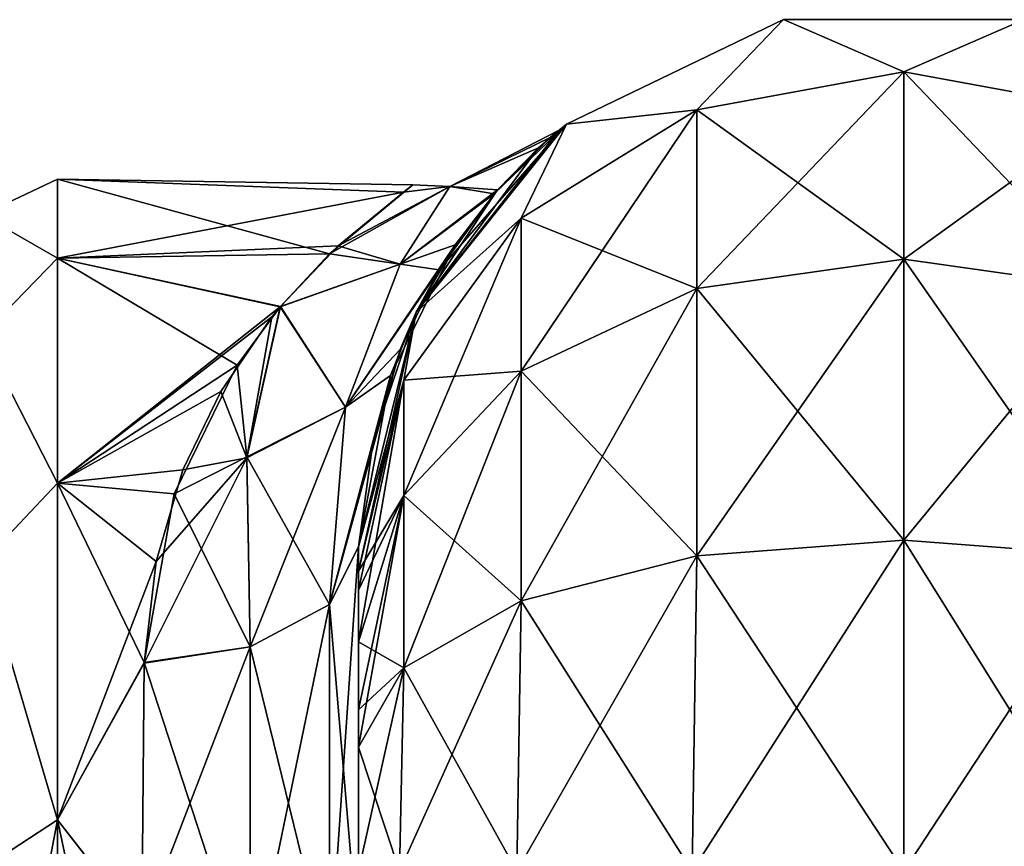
# Model space of a CAD drawing. Extents: x -23 to 470, y -1800 to 0.
# Tile 178 of 243: x 95 to 117, y -19 to 0. Entities that reach past the tile are written whole.
import ezdxf

# ---------------------------------------------------------------- set-up
doc = ezdxf.new("R2010")
doc.units = 0
doc.header["$LTSCALE"] = 61.050099
for name, color, linetype in [('62', 7, 'CONTINUOUS'), ('67', 7, 'CONTINUOUS'), ('80', 7, 'CONTINUOUS'), ('81', 7, 'CONTINUOUS'), ('82', 7, 'CONTINUOUS'), ('90', 7, 'CONTINUOUS'), ('91', 7, 'CONTINUOUS'), ('92', 7, 'CONTINUOUS'), ('96', 7, 'CONTINUOUS')]:
    doc.layers.add(name, color=color, linetype=linetype)

msp = doc.modelspace()

# ---------------------------------------------------------------- linework, layer by layer
at = {"layer": '62', "linetype": 'CONTINUOUS'}
for points in [[(102.45, -51.35, -40.998), (102.45, -52.918, -33.144), (102.45, -12.5, -54), (102.45, -51.35, -40.998)], [(102.45, -12.5, -54), (102.45, -52.918, -33.144), (102.45, -31.825, -28.742), (102.45, -12.5, -54)], [(102.45, -52.917, -48.852), (102.45, -51.35, -40.998), (102.45, -12.5, -54), (102.45, -52.917, -48.852)], [(102.45, -57.384, -55.52), (102.45, -52.917, -48.852), (102.45, -12.5, -54), (102.45, -57.384, -55.52)], [(102.45, -13.067, -56.86), (102.45, -57.384, -55.52), (102.45, -12.5, -54), (102.45, -13.067, -56.86)], [(102.45, -12.5, -24.51), (102.45, -12.5, -54), (102.45, -21.766, -28.319), (102.45, -12.5, -24.51)], [(102.45, -21.766, -28.319), (102.45, -12.5, -54), (102.45, -31.825, -28.742), (102.45, -21.766, -28.319)], [(102.45, -12.5, 54), (102.45, -12.5, 24.51), (102.45, -52.918, 48.856), (102.45, -12.5, 54)], [(102.45, -52.918, 48.856), (102.45, -12.5, 24.51), (102.45, -51.35, 41.002), (102.45, -52.918, 48.856)], [(102.45, -51.35, 41.002), (102.45, -12.5, 24.51), (102.45, -21.765, 28.319), (102.45, -51.35, 41.002)], [(102.45, -13.067, 56.86), (102.45, -12.5, 54), (102.45, -57.387, 55.523), (102.45, -13.067, 56.86)], [(102.45, -57.387, 55.523), (102.45, -12.5, 54), (102.45, -52.918, 48.856), (102.45, -57.387, 55.523)], [(102.45, -13.5, -57.734), (102.45, -57.384, -55.52), (102.45, -13.067, -56.86), (102.45, -13.5, -57.734)], [(102.45, -13.5, 57.734), (102.45, -13.067, 56.86), (102.45, -64.083, 59.966), (102.45, -13.5, 57.734)], [(102.45, -64.083, 59.966), (102.45, -13.067, 56.86), (102.45, -57.387, 55.523), (102.45, -64.083, 59.966)], [(102.45, -14.695, -59.301), (102.45, -57.384, -55.52), (102.45, -13.5, -57.734), (102.45, -14.695, -59.301)], [(102.45, -14.695, 59.301), (102.45, -13.5, 57.734), (102.45, -64.083, 59.966), (102.45, -14.695, 59.301)], [(102.45, -64.08, -59.965), (102.45, -57.384, -55.52), (102.45, -14.695, -59.301), (102.45, -64.08, -59.965)], [(102.45, -16.266, -60.5), (102.45, -64.08, -59.965), (102.45, -14.695, -59.301), (102.45, -16.266, -60.5)], [(102.45, -16.266, 60.5), (102.45, -14.695, 59.301), (102.45, -64.083, 59.966), (102.45, -16.266, 60.5)], [(102.45, -17.135, -60.931), (102.45, -64.08, -59.965), (102.45, -16.266, -60.5), (102.45, -17.135, -60.931)], [(102.45, -17.135, 60.931), (102.45, -16.266, 60.5), (102.45, -71.85, 61.5), (102.45, -17.135, 60.931)], [(102.45, -71.85, 61.5), (102.45, -16.266, 60.5), (102.45, -64.083, 59.966), (102.45, -71.85, 61.5)], [(102.45, -20, -61.5), (102.45, -64.08, -59.965), (102.45, -17.135, -60.931), (102.45, -20, -61.5)], [(102.45, -20, 61.5), (102.45, -17.135, 60.931), (102.45, -71.85, 61.5), (102.45, -20, 61.5)]]:
    msp.add_3dface(points, dxfattribs=at)
at = {"layer": '67', "linetype": 'CONTINUOUS'}
for points in [[(95.5, -4, 0), (95.5, -5.827, 9.184), (103.49, -4.302, 3.793), (95.5, -4, 0)], [(95.5, -5.827, -9.184), (95.5, -4, 0), (101.779, -5.73, -8.948), (95.5, -5.827, -9.184)], [(101.779, -5.73, -8.948), (95.5, -4, 0), (103.71, -4.135, -2.541), (101.779, -5.73, -8.948)], [(103.71, -4.135, -2.541), (95.5, -4, 0), (103.49, -4.302, 3.793), (103.71, -4.135, -2.541)], [(103.49, -4.302, 3.793), (95.5, -5.827, 9.184), (101.979, -5.543, 8.467), (103.49, -4.302, 3.793)], [(101.979, -5.543, 8.467), (95.5, -5.827, 9.184), (100.65, -6.944, 11.517), (101.979, -5.543, 8.467)], [(100.639, -6.955, -11.538), (95.5, -5.827, -9.184), (101.779, -5.73, -8.948), (100.639, -6.955, -11.538)], [(95.5, -5.827, 9.184), (95.5, -11.029, 16.971), (100.65, -6.944, 11.517), (95.5, -5.827, 9.184)], [(95.5, -11.029, -16.971), (95.5, -5.827, -9.184), (99.646, -8.299, -13.707), (95.5, -11.029, -16.971)], [(99.646, -8.299, -13.707), (95.5, -5.827, -9.184), (100.639, -6.955, -11.538), (99.646, -8.299, -13.707)], [(100.65, -6.944, 11.517), (95.5, -11.029, 16.971), (100.453, -7.184, 11.946), (100.65, -6.944, 11.517)], [(100.453, -7.184, 11.946), (95.5, -11.029, 16.971), (99.272, -8.908, 14.542), (100.453, -7.184, 11.946)], [(98.193, -11.278, -17.216), (95.5, -11.029, -16.971), (99.646, -8.299, -13.707), (98.193, -11.278, -17.216)], [(99.272, -8.908, 14.542), (95.5, -11.029, 16.971), (98.396, -10.722, 16.658), (99.272, -8.908, 14.542)], [(98.396, -10.722, 16.658), (95.5, -11.029, 16.971), (97.778, -12.837, 18.603), (98.396, -10.722, 16.658)], [(95.5, -11.029, 16.971), (95.5, -18.816, 22.173), (97.778, -12.837, 18.603), (95.5, -11.029, 16.971)], [(95.5, -18.816, -22.173), (95.5, -11.029, -16.971), (97.5, -15.178, -20.288), (95.5, -18.816, -22.173)], [(97.5, -15.178, -20.288), (95.5, -11.029, -16.971), (98.193, -11.278, -17.216), (97.5, -15.178, -20.288)], [(97.778, -12.837, 18.603), (95.5, -18.816, 22.173), (97.5, -15.19, 20.295), (97.778, -12.837, 18.603)], [(97.447, -21.322, -23.052), (95.5, -18.816, -22.173), (97.5, -15.178, -20.288), (97.447, -21.322, -23.052)], [(97.5, -15.19, 20.295), (95.5, -18.816, 22.173), (97.447, -21.315, 23.05), (97.5, -15.19, 20.295)], [(95.5, -18.816, 22.173), (95.5, -28, 24), (97.447, -21.315, 23.05), (95.5, -18.816, 22.173)], [(95.5, -28, -24), (95.5, -18.816, -22.173), (97.45, -28, -24), (95.5, -28, -24)], [(97.45, -28, -24), (95.5, -18.816, -22.173), (97.447, -21.322, -23.052), (97.45, -28, -24)]]:
    msp.add_3dface(points, dxfattribs=at)
at = {"layer": '80', "linetype": 'CONTINUOUS'}
for points in [[(107.256, -2.727, -54), (112.268, -0.313, -54), (110.266, -2.396, -61.276), (107.256, -2.727, -54)], [(110.266, -2.396, -61.276), (112.268, -0.313, -54), (115.05, -1.516, -61.639), (110.266, -2.396, -61.276)], [(112.268, -0.313, -54), (117.832, -0.313, -54), (115.05, -1.516, -61.639), (112.268, -0.313, -54)], [(115.05, -1.516, -61.639), (117.832, -0.313, -54), (119.834, -2.396, -61.276), (115.05, -1.516, -61.639)], [(110.266, -2.396, -61.276), (115.05, -1.516, -61.639), (110.266, -6.525, -67.464), (110.266, -2.396, -61.276)], [(115.05, -1.516, -61.639), (115.05, -5.852, -68.137), (110.266, -6.525, -67.464), (115.05, -1.516, -61.639)], [(115.05, -1.516, -61.639), (119.834, -2.396, -61.276), (115.05, -5.852, -68.137), (115.05, -1.516, -61.639)], [(106.211, -4.9, -60.241), (107.256, -2.727, -54), (110.266, -2.396, -61.276), (106.211, -4.9, -60.241)], [(106.211, -4.9, -60.241), (110.266, -2.396, -61.276), (106.211, -8.442, -65.549), (106.211, -4.9, -60.241)], [(110.266, -2.396, -61.276), (110.266, -6.525, -67.464), (106.211, -8.442, -65.549), (110.266, -2.396, -61.276)], [(119.834, -2.396, -61.276), (119.834, -6.525, -67.464), (115.05, -5.852, -68.137), (119.834, -2.396, -61.276)], [(103.788, -7.076, -54), (107.256, -2.727, -54), (106.211, -4.9, -60.241), (103.788, -7.076, -54)], [(103.502, -8.648, -58.692), (103.788, -7.076, -54), (106.211, -4.9, -60.241), (103.502, -8.648, -58.692)], [(103.502, -8.648, -58.692), (106.211, -4.9, -60.241), (103.502, -11.311, -62.682), (103.502, -8.648, -58.692)], [(106.211, -4.9, -60.241), (106.211, -8.442, -65.549), (103.502, -11.311, -62.682), (106.211, -4.9, -60.241)], [(115.05, -12.346, -72.478), (110.266, -12.71, -71.599), (115.05, -5.852, -68.137), (115.05, -12.346, -72.478)], [(115.05, -5.852, -68.137), (110.266, -12.71, -71.599), (110.266, -6.525, -67.464), (115.05, -5.852, -68.137)], [(119.834, -6.525, -67.464), (115.05, -12.346, -72.478), (115.05, -5.852, -68.137), (119.834, -6.525, -67.464)], [(110.266, -12.71, -71.599), (106.211, -13.747, -69.095), (110.266, -6.525, -67.464), (110.266, -12.71, -71.599)], [(110.266, -6.525, -67.464), (106.211, -13.747, -69.095), (106.211, -8.442, -65.549), (110.266, -6.525, -67.464)], [(119.834, -12.71, -71.599), (115.05, -12.346, -72.478), (119.834, -6.525, -67.464), (119.834, -12.71, -71.599)], [(102.45, -13.067, -56.86), (102.45, -12.5, -54), (103.788, -7.076, -54), (102.45, -13.067, -56.86)], [(102.45, -13.067, -56.86), (103.788, -7.076, -54), (103.502, -8.648, -58.692), (102.45, -13.067, -56.86)], [(106.211, -13.747, -69.095), (103.502, -15.299, -65.349), (106.211, -8.442, -65.549), (106.211, -13.747, -69.095)], [(106.211, -8.442, -65.549), (103.502, -15.299, -65.349), (103.502, -11.311, -62.682), (106.211, -8.442, -65.549)], [(102.45, -14.695, -59.301), (102.45, -13.5, -57.734), (103.502, -8.648, -58.692), (102.45, -14.695, -59.301)], [(102.45, -14.695, -59.301), (103.502, -8.648, -58.692), (103.502, -11.311, -62.682), (102.45, -14.695, -59.301)], [(102.45, -13.5, -57.734), (102.45, -13.067, -56.86), (103.502, -8.648, -58.692), (102.45, -13.5, -57.734)], [(102.45, -17.135, -60.931), (102.45, -16.266, -60.5), (103.502, -11.311, -62.682), (102.45, -17.135, -60.931)], [(103.502, -15.299, -65.349), (102.45, -17.135, -60.931), (103.502, -11.311, -62.682), (103.502, -15.299, -65.349)], [(102.45, -16.266, -60.5), (102.45, -14.695, -59.301), (103.502, -11.311, -62.682), (102.45, -16.266, -60.5)], [(115.05, -20, -74), (110.16, -20, -73.046), (115.05, -12.346, -72.478), (115.05, -20, -74)], [(115.05, -12.346, -72.478), (110.16, -20, -73.046), (110.266, -12.71, -71.599), (115.05, -12.346, -72.478)], [(119.834, -12.71, -71.599), (115.05, -20, -74), (115.05, -12.346, -72.478), (119.834, -12.71, -71.599)], [(110.16, -20, -73.046), (106.111, -20, -70.339), (110.266, -12.71, -71.599), (110.16, -20, -73.046)], [(110.266, -12.71, -71.599), (106.111, -20, -70.339), (106.211, -13.747, -69.095), (110.266, -12.71, -71.599)], [(119.834, -20, -73.048), (115.05, -20, -74), (119.834, -12.71, -71.599), (119.834, -20, -73.048)], [(106.111, -20, -70.339), (103.402, -20, -66.284), (106.211, -13.747, -69.095), (106.111, -20, -70.339)], [(106.211, -13.747, -69.095), (103.402, -20, -66.284), (103.502, -15.299, -65.349), (106.211, -13.747, -69.095)], [(102.45, -20, -61.5), (102.45, -17.135, -60.931), (103.502, -15.299, -65.349), (102.45, -20, -61.5)], [(103.402, -20, -66.284), (102.45, -20, -61.5), (103.502, -15.299, -65.349), (103.402, -20, -66.284)]]:
    msp.add_3dface(points, dxfattribs=at)
at = {"layer": '81', "linetype": 'CONTINUOUS'}
for points in [[(107.256, -2.727, 54), (112.268, -0.313, 54), (107.256, -2.727, -54), (107.256, -2.727, 54)], [(112.268, -0.313, 54), (112.268, -0.313, -54), (107.256, -2.727, -54), (112.268, -0.313, 54)], [(112.268, -0.313, 54), (117.832, -0.313, 54), (112.268, -0.313, -54), (112.268, -0.313, 54)], [(117.832, -0.313, 54), (117.832, -0.313, -54), (112.268, -0.313, -54), (117.832, -0.313, 54)], [(103.788, -7.076, 54), (107.256, -2.727, 54), (104.313, -6.1, 15.58), (103.788, -7.076, 54)], [(107.256, -2.727, -54), (103.788, -7.076, -54), (107.087, -2.865, -0.751), (107.256, -2.727, -54)], [(104.313, -6.1, 15.58), (107.256, -2.727, 54), (105.584, -4.336, 10.76), (104.313, -6.1, 15.58)], [(105.584, -4.336, 10.76), (107.256, -2.727, 54), (106.883, -3.037, 3.839), (105.584, -4.336, 10.76)], [(106.883, -3.037, 3.839), (107.256, -2.727, 54), (107.087, -2.865, -0.751), (106.883, -3.037, 3.839)], [(107.256, -2.727, 54), (107.256, -2.727, -54), (107.087, -2.865, -0.751), (107.256, -2.727, 54)], [(107.087, -2.865, -0.751), (103.788, -7.076, -54), (106.609, -3.28, -5.83), (107.087, -2.865, -0.751)], [(106.609, -3.28, -5.83), (103.788, -7.076, -54), (105.664, -4.245, -10.437), (106.609, -3.28, -5.83)], [(105.664, -4.245, -10.437), (103.788, -7.076, -54), (104.682, -5.518, -14.217), (105.664, -4.245, -10.437)], [(104.682, -5.518, -14.217), (103.788, -7.076, -54), (103.193, -8.543, -19.961), (104.682, -5.518, -14.217)], [(103.411, -7.942, 19.032), (103.788, -7.076, 54), (104.313, -6.1, 15.58), (103.411, -7.942, 19.032)], [(103.788, -7.076, -54), (102.45, -12.5, -54), (103.193, -8.543, -19.961), (103.788, -7.076, -54)], [(102.45, -12.5, 24.51), (102.45, -12.5, 54), (103.788, -7.076, 54), (102.45, -12.5, 24.51)], [(102.45, -12.5, 24.51), (103.788, -7.076, 54), (102.792, -10.053, 21.972), (102.45, -12.5, 24.51)], [(102.792, -10.053, 21.972), (103.788, -7.076, 54), (103.411, -7.942, 19.032), (102.792, -10.053, 21.972)], [(102.45, -12.5, -54), (102.45, -12.5, -24.51), (103.193, -8.543, -19.961), (102.45, -12.5, -54)]]:
    msp.add_3dface(points, dxfattribs=at)
at = {"layer": '82', "linetype": 'CONTINUOUS'}
for points in [[(112.268, -0.313, 54), (107.256, -2.727, 54), (110.266, -2.396, 61.276), (112.268, -0.313, 54)], [(115.05, -1.516, 61.639), (112.268, -0.313, 54), (110.266, -2.396, 61.276), (115.05, -1.516, 61.639)], [(117.832, -0.313, 54), (112.268, -0.313, 54), (115.05, -1.516, 61.639), (117.832, -0.313, 54)], [(119.834, -2.396, 61.276), (117.832, -0.313, 54), (115.05, -1.516, 61.639), (119.834, -2.396, 61.276)], [(115.05, -1.516, 61.639), (110.266, -2.396, 61.276), (115.05, -5.852, 68.137), (115.05, -1.516, 61.639)], [(119.834, -2.396, 61.276), (115.05, -1.516, 61.639), (119.834, -6.525, 67.464), (119.834, -2.396, 61.276)], [(119.834, -6.525, 67.464), (115.05, -1.516, 61.639), (115.05, -5.852, 68.137), (119.834, -6.525, 67.464)], [(110.266, -2.396, 61.276), (107.256, -2.727, 54), (106.211, -4.9, 60.241), (110.266, -2.396, 61.276)], [(110.266, -2.396, 61.276), (106.211, -4.9, 60.241), (110.266, -6.525, 67.464), (110.266, -2.396, 61.276)], [(115.05, -5.852, 68.137), (110.266, -2.396, 61.276), (110.266, -6.525, 67.464), (115.05, -5.852, 68.137)], [(107.256, -2.727, 54), (103.788, -7.076, 54), (106.211, -4.9, 60.241), (107.256, -2.727, 54)], [(106.211, -4.9, 60.241), (103.788, -7.076, 54), (103.502, -8.648, 58.692), (106.211, -4.9, 60.241)], [(106.211, -4.9, 60.241), (103.502, -8.648, 58.692), (106.211, -8.442, 65.549), (106.211, -4.9, 60.241)], [(110.266, -6.525, 67.464), (106.211, -4.9, 60.241), (106.211, -8.442, 65.549), (110.266, -6.525, 67.464)], [(115.05, -12.346, 72.478), (115.05, -5.852, 68.137), (110.266, -6.525, 67.464), (115.05, -12.346, 72.478)], [(115.05, -12.346, 72.478), (119.834, -12.71, 71.599), (115.05, -5.852, 68.137), (115.05, -12.346, 72.478)], [(119.834, -12.71, 71.599), (119.834, -6.525, 67.464), (115.05, -5.852, 68.137), (119.834, -12.71, 71.599)], [(110.266, -12.71, 71.599), (110.266, -6.525, 67.464), (106.211, -8.442, 65.549), (110.266, -12.71, 71.599)], [(110.266, -12.71, 71.599), (115.05, -12.346, 72.478), (110.266, -6.525, 67.464), (110.266, -12.71, 71.599)], [(103.788, -7.076, 54), (102.45, -12.5, 54), (103.502, -8.648, 58.692), (103.788, -7.076, 54)], [(106.211, -13.747, 69.095), (106.211, -8.442, 65.549), (103.502, -11.311, 62.682), (106.211, -13.747, 69.095)], [(106.211, -8.442, 65.549), (103.502, -8.648, 58.692), (103.502, -11.311, 62.682), (106.211, -8.442, 65.549)], [(106.211, -13.747, 69.095), (110.266, -12.71, 71.599), (106.211, -8.442, 65.549), (106.211, -13.747, 69.095)], [(102.45, -12.5, 54), (102.45, -13.067, 56.86), (103.502, -8.648, 58.692), (102.45, -12.5, 54)], [(103.502, -8.648, 58.692), (102.45, -13.067, 56.86), (103.502, -11.311, 62.682), (103.502, -8.648, 58.692)], [(102.45, -13.067, 56.86), (102.45, -13.5, 57.734), (103.502, -11.311, 62.682), (102.45, -13.067, 56.86)], [(102.45, -13.5, 57.734), (102.45, -14.695, 59.301), (103.502, -11.311, 62.682), (102.45, -13.5, 57.734)], [(102.45, -14.695, 59.301), (103.502, -15.299, 65.349), (103.502, -11.311, 62.682), (102.45, -14.695, 59.301)], [(103.502, -15.299, 65.349), (106.211, -13.747, 69.095), (103.502, -11.311, 62.682), (103.502, -15.299, 65.349)], [(110.266, -12.71, 71.599), (115.05, -20, 74), (115.05, -12.346, 72.478), (110.266, -12.71, 71.599)], [(115.05, -20, 74), (119.834, -20, 73.048), (115.05, -12.346, 72.478), (115.05, -20, 74)], [(115.05, -12.346, 72.478), (119.834, -20, 73.048), (119.834, -12.71, 71.599), (115.05, -12.346, 72.478)], [(106.211, -13.747, 69.095), (110.16, -20, 73.046), (110.266, -12.71, 71.599), (106.211, -13.747, 69.095)], [(110.16, -20, 73.046), (115.05, -20, 74), (110.266, -12.71, 71.599), (110.16, -20, 73.046)], [(103.502, -15.299, 65.349), (106.111, -20, 70.339), (106.211, -13.747, 69.095), (103.502, -15.299, 65.349)], [(106.111, -20, 70.339), (110.16, -20, 73.046), (106.211, -13.747, 69.095), (106.111, -20, 70.339)], [(102.45, -14.695, 59.301), (102.45, -16.266, 60.5), (103.502, -15.299, 65.349), (102.45, -14.695, 59.301)], [(102.45, -16.266, 60.5), (102.45, -17.135, 60.931), (103.502, -15.299, 65.349), (102.45, -16.266, 60.5)], [(102.45, -17.135, 60.931), (103.402, -20, 66.284), (103.502, -15.299, 65.349), (102.45, -17.135, 60.931)], [(103.402, -20, 66.284), (106.111, -20, 70.339), (103.502, -15.299, 65.349), (103.402, -20, 66.284)], [(102.45, -17.135, 60.931), (102.45, -20, 61.5), (103.402, -20, 66.284), (102.45, -17.135, 60.931)]]:
    msp.add_3dface(points, dxfattribs=at)
at = {"layer": '90', "linetype": 'CONTINUOUS'}
for points in [[(102.45, -21.765, 28.319), (102.45, -12.5, 24.51), (101.781, -22.301, 25.881), (102.45, -21.765, 28.319)], [(101.781, -22.301, 25.881), (102.45, -12.5, 24.51), (101.781, -13.836, 22.398), (101.781, -22.301, 25.881)], [(99.947, -22.695, 24.091), (101.781, -22.301, 25.881), (101.781, -13.836, 22.398), (99.947, -22.695, 24.091)], [(99.947, -22.695, 24.091), (101.781, -13.836, 22.398), (99.947, -14.815, 20.849), (99.947, -22.695, 24.091)], [(97.5, -15.19, 20.295), (97.447, -21.315, 23.05), (99.947, -14.815, 20.849), (97.5, -15.19, 20.295)], [(99.947, -14.815, 20.849), (97.447, -21.315, 23.05), (99.947, -22.695, 24.091), (99.947, -14.815, 20.849)]]:
    msp.add_3dface(points, dxfattribs=at)
at = {"layer": '91', "linetype": 'CONTINUOUS'}
for points in [[(106.883, -3.037, 3.839), (107.087, -2.865, -0.751), (104.563, -4.168, 3.616), (106.883, -3.037, 3.839)], [(107.087, -2.865, -0.751), (106.609, -3.28, -5.83), (104.563, -4.167, -3.609), (107.087, -2.865, -0.751)], [(104.563, -4.168, 3.616), (107.087, -2.865, -0.751), (104.563, -4.167, -3.609), (104.563, -4.168, 3.616)], [(105.584, -4.336, 10.76), (106.883, -3.037, 3.839), (104.563, -4.168, 3.616), (105.584, -4.336, 10.76)], [(106.609, -3.28, -5.83), (105.664, -4.245, -10.437), (104.563, -4.167, -3.609), (106.609, -3.28, -5.83)], [(101.779, -5.73, -8.948), (103.71, -4.135, -2.541), (104.563, -4.167, -3.609), (101.779, -5.73, -8.948)], [(101.779, -5.73, -8.948), (104.563, -4.167, -3.609), (103.413, -5.965, -10.684), (101.779, -5.73, -8.948)], [(103.49, -4.302, 3.793), (101.979, -5.543, 8.467), (104.563, -4.168, 3.616), (103.49, -4.302, 3.793)], [(101.979, -5.543, 8.467), (103.412, -5.966, 10.688), (104.563, -4.168, 3.616), (101.979, -5.543, 8.467)], [(103.412, -5.966, 10.688), (105.584, -4.336, 10.76), (104.563, -4.168, 3.616), (103.412, -5.966, 10.688)], [(104.563, -4.167, -3.609), (105.664, -4.245, -10.437), (103.413, -5.965, -10.684), (104.563, -4.167, -3.609)], [(105.664, -4.245, -10.437), (104.682, -5.518, -14.217), (103.413, -5.965, -10.684), (105.664, -4.245, -10.437)], [(103.71, -4.135, -2.541), (103.49, -4.302, 3.793), (104.563, -4.168, 3.616), (103.71, -4.135, -2.541)], [(103.71, -4.135, -2.541), (104.563, -4.168, 3.616), (104.563, -4.167, -3.609), (103.71, -4.135, -2.541)], [(104.313, -6.1, 15.58), (105.584, -4.336, 10.76), (103.412, -5.966, 10.688), (104.313, -6.1, 15.58)], [(101.979, -5.543, 8.467), (100.65, -6.944, 11.517), (103.412, -5.966, 10.688), (101.979, -5.543, 8.467)], [(104.682, -5.518, -14.217), (103.193, -8.543, -19.961), (102.15, -9.273, -17.139), (104.682, -5.518, -14.217)], [(103.413, -5.965, -10.684), (104.682, -5.518, -14.217), (102.15, -9.273, -17.139), (103.413, -5.965, -10.684)], [(100.639, -6.955, -11.538), (101.779, -5.73, -8.948), (103.413, -5.965, -10.684), (100.639, -6.955, -11.538)], [(100.639, -6.955, -11.538), (103.413, -5.965, -10.684), (102.15, -9.273, -17.139), (100.639, -6.955, -11.538)], [(100.65, -6.944, 11.517), (102.15, -9.275, 17.141), (103.412, -5.966, 10.688), (100.65, -6.944, 11.517)], [(102.15, -9.275, 17.141), (104.313, -6.1, 15.58), (103.412, -5.966, 10.688), (102.15, -9.275, 17.141)], [(103.411, -7.942, 19.032), (104.313, -6.1, 15.58), (102.15, -9.275, 17.141), (103.411, -7.942, 19.032)], [(99.646, -8.299, -13.707), (100.639, -6.955, -11.538), (99.873, -10.422, -16.619), (99.646, -8.299, -13.707)], [(100.65, -6.944, 11.517), (100.453, -7.184, 11.946), (99.871, -10.442, 16.642), (100.65, -6.944, 11.517)], [(102.15, -9.275, 17.141), (100.65, -6.944, 11.517), (99.871, -10.442, 16.642), (102.15, -9.275, 17.141)], [(100.639, -6.955, -11.538), (102.15, -9.273, -17.139), (99.873, -10.422, -16.619), (100.639, -6.955, -11.538)], [(100.453, -7.184, 11.946), (99.272, -8.908, 14.542), (99.871, -10.442, 16.642), (100.453, -7.184, 11.946)], [(102.792, -10.053, 21.972), (103.411, -7.942, 19.032), (101.781, -13.836, 22.398), (102.792, -10.053, 21.972)], [(101.781, -13.836, 22.398), (103.411, -7.942, 19.032), (102.15, -9.275, 17.141), (101.781, -13.836, 22.398)], [(98.193, -11.278, -17.216), (99.646, -8.299, -13.707), (99.873, -10.422, -16.619), (98.193, -11.278, -17.216)], [(103.193, -8.543, -19.961), (102.45, -12.5, -24.51), (101.781, -13.836, -22.398), (103.193, -8.543, -19.961)], [(103.193, -8.543, -19.961), (101.781, -13.836, -22.398), (102.15, -9.273, -17.139), (103.193, -8.543, -19.961)], [(99.272, -8.908, 14.542), (98.396, -10.722, 16.658), (99.871, -10.442, 16.642), (99.272, -8.908, 14.542)], [(99.947, -14.815, 20.849), (102.15, -9.275, 17.141), (99.871, -10.442, 16.642), (99.947, -14.815, 20.849)], [(102.15, -9.273, -17.139), (101.781, -13.836, -22.398), (99.873, -10.422, -16.619), (102.15, -9.273, -17.139)], [(99.947, -14.815, 20.849), (101.781, -13.836, 22.398), (102.15, -9.275, 17.141), (99.947, -14.815, 20.849)], [(102.45, -12.5, 24.51), (102.792, -10.053, 21.972), (101.781, -13.836, 22.398), (102.45, -12.5, 24.51)], [(97.778, -12.837, 18.603), (97.5, -15.19, 20.295), (99.871, -10.442, 16.642), (97.778, -12.837, 18.603)], [(97.5, -15.19, 20.295), (99.947, -14.815, 20.849), (99.871, -10.442, 16.642), (97.5, -15.19, 20.295)], [(98.396, -10.722, 16.658), (97.778, -12.837, 18.603), (99.871, -10.442, 16.642), (98.396, -10.722, 16.658)], [(99.947, -14.815, -20.849), (98.193, -11.278, -17.216), (99.873, -10.422, -16.619), (99.947, -14.815, -20.849)], [(101.781, -13.836, -22.398), (99.947, -14.815, -20.849), (99.873, -10.422, -16.619), (101.781, -13.836, -22.398)], [(97.5, -15.178, -20.288), (98.193, -11.278, -17.216), (99.947, -14.815, -20.849), (97.5, -15.178, -20.288)]]:
    msp.add_3dface(points, dxfattribs=at)
at = {"layer": '92', "linetype": 'CONTINUOUS'}
for points in [[(102.45, -12.5, -24.51), (102.45, -21.766, -28.319), (101.781, -13.836, -22.398), (102.45, -12.5, -24.51)], [(99.947, -14.815, -20.849), (101.781, -13.836, -22.398), (101.781, -22.301, -25.881), (99.947, -14.815, -20.849)], [(101.781, -13.836, -22.398), (102.45, -21.766, -28.319), (101.781, -22.301, -25.881), (101.781, -13.836, -22.398)], [(99.947, -22.695, -24.091), (97.5, -15.178, -20.288), (99.947, -14.815, -20.849), (99.947, -22.695, -24.091)], [(99.947, -22.695, -24.091), (99.947, -14.815, -20.849), (101.781, -22.301, -25.881), (99.947, -22.695, -24.091)], [(97.447, -21.322, -23.052), (97.5, -15.178, -20.288), (99.947, -22.695, -24.091), (97.447, -21.322, -23.052)]]:
    msp.add_3dface(points, dxfattribs=at)
at = {"layer": '96', "linetype": 'CONTINUOUS'}
for points in [[(95.5, -5.827, 9.184), (95.5, -4, 0), (93.75, -4.826, 4.086), (95.5, -5.827, 9.184)], [(95.5, -4, 0), (95.5, -5.827, -9.184), (93.75, -4.826, -4.086), (95.5, -4, 0)], [(95.5, -4, 0), (93.75, -4.826, -4.086), (93.75, -4.826, 4.086), (95.5, -4, 0)], [(95.5, -5.827, 9.184), (93.75, -4.826, 4.086), (93.75, -7.621, 11.766), (95.5, -5.827, 9.184)], [(95.5, -5.827, -9.184), (93.75, -7.621, -11.766), (93.75, -4.826, -4.086), (95.5, -5.827, -9.184)], [(95.5, -11.029, 16.971), (95.5, -5.827, 9.184), (93.75, -7.621, 11.766), (95.5, -11.029, 16.971)], [(95.5, -5.827, -9.184), (95.5, -11.029, -16.971), (93.75, -7.621, -11.766), (95.5, -5.827, -9.184)], [(95.5, -11.029, 16.971), (93.75, -7.621, 11.766), (93.75, -12.875, 18.026), (95.5, -11.029, 16.971)], [(95.5, -11.029, -16.971), (93.75, -12.875, -18.026), (93.75, -7.621, -11.766), (95.5, -11.029, -16.971)], [(95.5, -18.816, 22.173), (95.5, -11.029, 16.971), (93.75, -12.875, 18.026), (95.5, -18.816, 22.173)], [(95.5, -11.029, -16.971), (95.5, -18.816, -22.173), (93.75, -12.875, -18.026), (95.5, -11.029, -16.971)], [(95.5, -18.816, 22.173), (93.75, -12.875, 18.026), (93.75, -19.952, 22.112), (95.5, -18.816, 22.173)], [(95.5, -18.816, -22.173), (93.75, -19.952, -22.112), (93.75, -12.875, -18.026), (95.5, -18.816, -22.173)], [(95.5, -28, 24), (95.5, -18.816, 22.173), (93.75, -28, 23.531), (95.5, -28, 24)], [(93.75, -28, 23.531), (95.5, -18.816, 22.173), (93.75, -19.952, 22.112), (93.75, -28, 23.531)], [(95.5, -18.816, -22.173), (95.5, -28, -24), (93.75, -19.952, -22.112), (95.5, -18.816, -22.173)]]:
    msp.add_3dface(points, dxfattribs=at)

doc.saveas('drawing.dxf')
